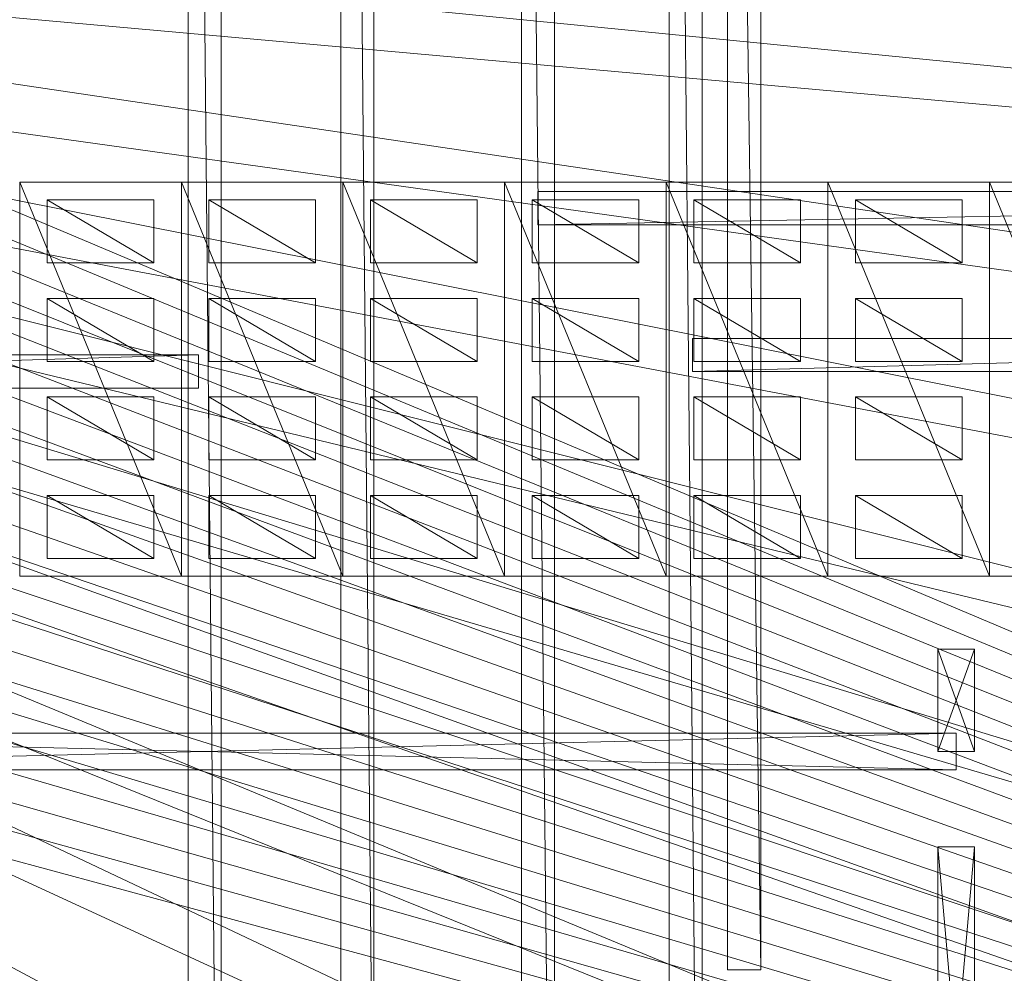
# Model space of a CAD drawing. Header units: millimetres. Extents: x -207 to 60078, y -249 to 35796.
# Tile 47 of 99: x 27469 to 33414, y 10415 to 16170. Entities that reach past the tile are written whole.
import ezdxf

# ---------------------------------------------------------------- set-up
doc = ezdxf.new("R2010")
doc.units = ezdxf.units.MM
for name, color, linetype, lineweight, true_color in [('F01_SLABS', 7, 'Continuous', 18, 0xa6b7af), ('F01_WALLS', 7, 'Continuous', 18, 0xc4ccd5), ('F02_SLABS', 7, 'Continuous', 18, 0xa6b7af), ('F02_WALLS', 7, 'Continuous', 18, 0xc4ccd5), ('F03_SEATING', 7, 'Continuous', 18, 0xac5052), ('F03_SLABS', 7, 'Continuous', 18, 0xa6b7af), ('F04_SLABS', 7, 'Continuous', 18, 0xa6b7af), ('F07_SLABS', 7, 'Continuous', 18, 0xa6b7af), ('F07_WALLS', 7, 'Continuous', 18, 0xc4ccd5), ('F08_SLABS', 7, 'Continuous', 18, 0xa6b7af), ('F08_WALLS', 7, 'Continuous', 18, 0xc4ccd5)]:
    doc.layers.add(name, color=color, linetype=linetype, lineweight=lineweight, true_color=true_color)

msp = doc.modelspace()

# ---------------------------------------------------------------- meshes
at = {"layer": 'F01_SLABS'}
mesh = msp.add_polyface(dxfattribs=at)
corners = [(20499.3, 19563.1, -240), (20406.2, 19899.4, -240), (60000, 31910.1, -240), (20499.3, 19563.1), (60000, 31910.1), (20406.2, 19899.4), (20296.7, 20230.8, -240), (60000, 34436.8, -240), (60000, 34436.8), (20296.7, 20230.8), (20171.1, 20556.3, -240), (56562.5, 35630.1, -240), (56562.5, 35630.1), (20171.1, 20556.3), (20029.7, 20875.4, -240), (51226.1, 35630.1, -240), (51226.1, 35630.1), (20029.7, 20875.4), (19872.8, 21187.1, -240), (46893.9, 35630.1, -240), (46893.9, 35630.1), (19872.8, 21187.1), (19700.8, 21490.7, -240), (43291.1, 35630.1, -240), (43291.1, 35630.1), (19700.8, 21490.7), (19514.1, 21785.5, -240), (40234.1, 35630.1, -240), (40234.1, 35630.1), (19514.1, 21785.5), (19313.2, 22070.8, -240), (37595.9, 35630.1, -240), (37595.9, 35630.1), (19313.2, 22070.8), (19098.5, 22345.9, -240), (35285.4, 35630.1, -240), (35285.4, 35630.1), (19098.5, 22345.9), (18870.6, 22610.1, -240), (33236, 35630.1, -240), (33236, 35630.1), (18870.6, 22610.1), (18630, 22862.9, -240), (31397.3, 35630.1, -240), (31397.3, 35630.1), (18630, 22862.9), (18377.2, 23103.5, -240), (29730.8, 35630.1, -240), (29730.8, 35630.1), (18377.2, 23103.5), (18113, 23331.4, -240), (28206.3, 35630.1, -240), (28206.3, 35630.1), (18113, 23331.4), (26800.1, 35630.1, -240), (26800.1, 35630.1), (17837.9, 23546.1, -240), (25492.7, 35630.1, -240), (17837.9, 23546.1), (25492.7, 35630.1), (17552.6, 23747, -240), (24268.4, 35630.1, -240), (17552.6, 23747), (24268.4, 35630.1), (17257.8, 23933.7, -240), (23114.1, 35630.1, -240), (17257.8, 23933.7), (23114.1, 35630.1), (22018.9, 35630.1, -240), (22018.9, 35630.1), (20973.5, 35630.1), (20406.2, 15771.8), (60000, 6213.7), (20499.3, 16108.1)]
mesh.append_faces([[corners[k] for k in face] for face in [(0, 1, 2), (3, 4, 5), (1, 6, 7), (5, 8, 9), (6, 10, 11), (9, 12, 13), (10, 14, 15), (13, 16, 17), (14, 18, 19), (17, 20, 21), (18, 22, 23), (21, 24, 25), (22, 26, 27), (25, 28, 29), (26, 30, 31), (26, 31, 27), (29, 28, 32), (29, 32, 33), (30, 34, 35), (30, 35, 31), (33, 32, 36), (33, 36, 37), (34, 38, 39), (34, 39, 35), (37, 36, 40), (37, 40, 41), (38, 42, 43), (38, 43, 39), (41, 40, 44), (41, 44, 45), (39, 43, 44), (39, 44, 40), (42, 46, 47), (42, 47, 43), (45, 44, 48), (45, 48, 49), (43, 47, 48), (43, 48, 44), (46, 50, 51), (46, 51, 47), (49, 48, 52), (49, 52, 53), (47, 51, 52), (47, 52, 48), (50, 54, 51), (53, 52, 55), (51, 54, 55), (51, 55, 52), (56, 57, 54), (58, 55, 59), (54, 57, 59), (54, 59, 55), (60, 61, 57), (62, 59, 63), (57, 61, 63), (57, 63, 59), (64, 65, 61), (66, 63, 67), (61, 65, 67), (61, 67, 63), (65, 68, 69), (65, 69, 67), (68, 70, 69), (71, 72, 73)]])
mesh = msp.add_polyface(dxfattribs=at)
corners = [(33281.3, 0, -240), (35335.5, 0, -240), (35335.5, 0), (33281.3, 0), (37651.3, 0, -240), (37651.3, 0), (40295.6, 0, -240), (40295.6, 0), (19514.1, 13885.7, -240), (43359.7, 0, -240), (19514.1, 13885.7), (43359.7, 0), (19700.8, 14180.6, -240), (46970.8, 0, -240), (19700.8, 14180.6), (46970.8, 0), (19872.8, 14484.2, -240), (51313, 0, -240), (19872.8, 14484.2), (51313, 0), (20029.7, 14795.9, -240), (56661.7, 0, -240), (20029.7, 14795.9), (56661.7, 0), (20171.1, 15114.9, -240), (60000, 1234.4, -240), (20171.1, 15114.9), (60000, 1234.4), (20296.7, 15440.5, -240), (60000, 3761.2, -240), (20296.7, 15440.5), (60000, 3761.2), (20406.2, 15771.8, -240), (60000, 6213.7, -240), (20406.2, 15771.8), (60000, 6213.7), (20499.3, 16108.1, -240), (20575.7, 16448.6, -240), (60000, 8606.6, -240), (20499.3, 16108.1), (60000, 8606.6), (20575.7, 16448.6), (20635.4, 16792.4, -240), (60000, 10953.2, -240), (60000, 10953.2), (20635.4, 16792.4), (20678.1, 17138.8, -240), (60000, 13265.9, -240), (60000, 13265.9), (20678.1, 17138.8), (20703.8, 17486.8, -240), (60000, 15556.3, -240), (60000, 15556.3), (20703.8, 17486.8), (20712.3, 17835.6, -240), (60000, 17835.6, -240), (60000, 17835.6), (20712.3, 17835.6)]
mesh.append_faces([[corners[k] for k in face] for face in [(0, 1, 2), (0, 2, 3), (1, 4, 5), (1, 5, 2), (4, 6, 7), (4, 7, 5), (8, 9, 6), (10, 7, 11), (6, 9, 11), (6, 11, 7), (12, 13, 9), (14, 11, 15), (9, 13, 15), (9, 15, 11), (16, 17, 13), (18, 15, 19), (13, 17, 19), (13, 19, 15), (20, 21, 17), (22, 19, 23), (17, 21, 23), (17, 23, 19), (24, 25, 21), (26, 23, 27), (21, 25, 27), (21, 27, 23), (28, 29, 25), (30, 27, 31), (25, 29, 31), (25, 31, 27), (32, 33, 29), (34, 31, 35), (29, 33, 35), (29, 35, 31), (36, 37, 38), (36, 38, 33), (39, 35, 40), (39, 40, 41), (33, 38, 40), (33, 40, 35), (37, 42, 43), (37, 43, 38), (41, 40, 44), (41, 44, 45), (38, 43, 44), (38, 44, 40), (42, 46, 47), (42, 47, 43), (45, 44, 48), (45, 48, 49), (43, 47, 48), (43, 48, 44), (46, 50, 51), (46, 51, 47), (49, 48, 52), (49, 52, 53), (47, 51, 52), (47, 52, 48), (50, 54, 55), (50, 55, 51), (53, 52, 56), (53, 56, 57), (51, 55, 56), (51, 56, 52)]])
mesh = msp.add_polyface(dxfattribs=at)
corners = [(20990.5, 0, -240), (22038.4, 0, -240), (22038.4, 0), (23136.1, 0, -240), (23136.1, 0), (16954.2, 11565.5, -240), (24293, 0, -240), (16954.2, 11565.5), (24293, 0), (17257.8, 11737.5, -240), (25520.1, 0, -240), (17257.8, 11737.5), (25520.1, 0), (17552.6, 11924.2, -240), (26830.5, 0, -240), (17552.6, 11924.2), (26830.5, 0), (17837.9, 12125.1, -240), (18113, 12339.8, -240), (28240.1, 0, -240), (17837.9, 12125.1), (28240.1, 0), (18113, 12339.8), (18377.2, 12567.8, -240), (29768, 0, -240), (29768, 0), (18377.2, 12567.8), (18630, 12808.4, -240), (31438.4, 0, -240), (31438.4, 0), (18630, 12808.4), (18870.6, 13061.1, -240), (33281.3, 0, -240), (33281.3, 0), (18870.6, 13061.1), (19098.5, 13325.3, -240), (35335.5, 0, -240), (35335.5, 0), (19098.5, 13325.3), (19313.2, 13600.4, -240), (37651.3, 0, -240), (37651.3, 0), (19313.2, 13600.4), (19514.1, 13885.7, -240), (40295.6, 0, -240), (40295.6, 0), (19514.1, 13885.7), (19700.8, 14180.6, -240), (43359.7, 0, -240), (43359.7, 0), (19700.8, 14180.6), (19872.8, 14484.2, -240), (46970.8, 0, -240), (46970.8, 0), (19872.8, 14484.2), (20029.7, 14795.9, -240), (51313, 0, -240), (51313, 0), (20029.7, 14795.9), (20171.1, 15114.9, -240), (56661.7, 0, -240), (56661.7, 0), (20171.1, 15114.9), (20296.7, 15440.5, -240), (60000, 1234.4, -240), (60000, 1234.4), (20296.7, 15440.5), (20406.2, 15771.8, -240), (60000, 3761.2, -240), (60000, 3761.2), (20406.2, 15771.8), (20499.3, 16108.1, -240), (60000, 6213.7, -240)]
mesh.append_faces([[corners[k] for k in face] for face in [(0, 1, 2), (1, 3, 4), (1, 4, 2), (5, 6, 3), (7, 4, 8), (3, 6, 8), (3, 8, 4), (9, 10, 6), (11, 8, 12), (6, 10, 12), (6, 12, 8), (13, 14, 10), (15, 12, 16), (10, 14, 16), (10, 16, 12), (17, 18, 19), (17, 19, 14), (20, 16, 21), (20, 21, 22), (14, 19, 21), (14, 21, 16), (18, 23, 24), (18, 24, 19), (22, 21, 25), (22, 25, 26), (19, 24, 25), (19, 25, 21), (23, 27, 28), (23, 28, 24), (26, 25, 29), (26, 29, 30), (24, 28, 29), (24, 29, 25), (27, 31, 32), (27, 32, 28), (30, 29, 33), (30, 33, 34), (28, 32, 33), (28, 33, 29), (31, 35, 36), (31, 36, 32), (34, 33, 37), (34, 37, 38), (35, 39, 40), (35, 40, 36), (38, 37, 41), (38, 41, 42), (39, 43, 44), (39, 44, 40), (42, 41, 45), (42, 45, 46), (43, 47, 48), (46, 49, 50), (47, 51, 52), (50, 53, 54), (51, 55, 56), (54, 57, 58), (55, 59, 60), (58, 61, 62), (59, 63, 64), (62, 65, 66), (63, 67, 68), (66, 69, 70), (67, 71, 72)]])
at = {"layer": 'F01_WALLS'}
mesh = msp.add_polyface(dxfattribs=at)
corners = [(33233.3, 11753.4, 4553.7), (33013.3, 11753.4, 4553.7), (33233.3, 11753.4), (33233.3, 12369.9), (33013.3, 11753.4), (33013.3, 12369.9, 4553.7), (33233.3, 12369.9, 4553.7), (33013.3, 12369.9)]
mesh.append_faces([[corners[k] for k in face] for face in [(0, 1, 2), (3, 0, 2), (2, 1, 4), (4, 3, 2), (0, 5, 1), (6, 0, 3), (6, 5, 0), (1, 5, 4), (7, 3, 4), (4, 5, 7), (7, 6, 3), (5, 6, 7)]])
mesh = msp.add_polyface(dxfattribs=at)
corners = [(24041.1, 11643.4, 4553.7), (24041.1, 11863.4, 4553.7), (24041.1, 11643.4), (33123.3, 11643.4), (24041.1, 11863.4), (33123.3, 11863.4, 4553.7), (33123.3, 11643.4, 4553.7), (33123.3, 11863.4)]
mesh.append_faces([[corners[k] for k in face] for face in [(0, 1, 2), (3, 0, 2), (2, 1, 4), (4, 3, 2), (0, 5, 1), (6, 0, 3), (6, 5, 0), (1, 5, 4), (7, 3, 4), (4, 5, 7), (7, 6, 3), (5, 6, 7)]])
mesh = msp.add_polyface(dxfattribs=at)
corners = [(33013.3, 11178.1, 4553.7), (33233.3, 11178.1, 4553.7), (33013.3, 11178.1), (33013.3, 8671.2), (33233.3, 11178.1), (33233.3, 8671.2, 4553.7), (33013.3, 8671.2, 4553.7), (33233.3, 8671.2)]
mesh.append_faces([[corners[k] for k in face] for face in [(0, 1, 2), (3, 0, 2), (2, 1, 4), (4, 3, 2), (0, 5, 1), (6, 0, 3), (6, 5, 0), (1, 5, 4), (7, 3, 4), (4, 5, 7), (7, 6, 3), (5, 6, 7)]])
at = {"layer": 'F02_SLABS'}
mesh = msp.add_polyface(dxfattribs=at)
corners = [(53034.3, 35331.9, 4583.7), (53034.3, 32592.9, 4583.7), (19084.3, 22129.3, 4583.7), (19084.3, 22129.3, 4833.7), (53034.3, 32592.9, 4833.7), (53034.3, 35331.9, 4833.7), (53321.2, 4099.4, 4583.7), (55083.8, 32592.9, 4583.7), (55083.8, 32592.9, 4833.7), (53321.2, 4099.4, 4833.7), (19624.5, 21375.4, 4833.7), (19743.8, 21176.3, 4833.7), (19856.6, 20973.5, 4583.7), (19743.8, 21176.3, 4583.7), (19856.6, 20973.5, 4833.7), (19962.6, 20767.1, 4583.7), (19962.6, 20767.1, 4833.7), (20061.8, 20557.3, 4583.7), (20061.8, 20557.3, 4833.7), (20154.1, 20344.4, 4583.7), (20154.1, 20344.4, 4833.7), (20239.4, 20128.6, 4583.7), (20239.4, 20128.6, 4833.7), (20317.5, 19910.2, 4583.7), (20317.5, 19910.2, 4833.7), (20388.5, 19689.2, 4583.7), (20388.5, 19689.2, 4833.7), (20452.2, 19466.1, 4583.7), (20452.2, 19466.1, 4833.7), (20508.6, 19241, 4583.7), (20508.6, 19241, 4833.7), (20557.6, 19014.2, 4583.7), (20557.6, 19014.2, 4833.7), (20599.1, 18785.9, 4583.7), (20599.1, 18785.9, 4833.7), (20633.2, 18556.4, 4583.7), (20633.2, 18556.4, 4833.7), (20659.7, 18325.8, 4583.7), (20659.7, 18325.8, 4833.7), (20678.7, 18094.6, 4583.7), (20678.7, 18094.6, 4833.7), (20690.1, 17862.8, 4583.7), (20690.1, 17862.8, 4833.7), (55083.8, 4099.4, 4583.7), (55083.8, 4099.4, 4833.7)]
mesh.append_faces([[corners[k] for k in face] for face in [(0, 1, 2), (3, 4, 5), (6, 1, 7), (8, 4, 9), (4, 10, 11), (12, 13, 1), (4, 11, 14), (15, 12, 1), (4, 14, 16), (17, 15, 1), (4, 16, 18), (19, 17, 1), (4, 18, 20), (21, 19, 1), (4, 20, 22), (23, 21, 1), (4, 22, 24), (25, 23, 1), (4, 24, 26), (27, 25, 1), (4, 26, 28), (29, 27, 1), (4, 28, 30), (31, 29, 1), (4, 30, 32), (33, 31, 1), (4, 32, 34), (35, 33, 1), (4, 34, 36), (37, 35, 1), (4, 36, 38), (39, 37, 1), (4, 38, 40), (41, 39, 1), (4, 40, 42), (43, 7, 8, 44), (7, 1, 4, 8), (1, 0, 5, 4)]])
mesh = msp.add_polyface(dxfattribs=at)
corners = [(55083.8, 32592.9, 4583.7), (55083.8, 4099.4, 4583.7), (53321.2, 4099.4, 4583.7), (53321.2, 4099.4, 4833.7), (55083.8, 4099.4, 4833.7), (55083.8, 32592.9, 4833.7), (53034.3, 32592.9, 4583.7), (20690.1, 17862.8, 4583.7), (20690.1, 17862.8, 4833.7), (53034.3, 32592.9, 4833.7), (19228.5, 13314, 4583.7), (53321.2, 134.1, 4583.7), (53321.2, 134.1, 4833.7), (19228.5, 13314, 4833.7), (19962.6, 14494.5, 4583.7), (20061.8, 14704.2, 4583.7), (20154.1, 14917.1, 4583.7), (20154.1, 14917.1, 4833.7), (20061.8, 14704.2, 4833.7), (20239.4, 15132.9, 4583.7), (20239.4, 15132.9, 4833.7), (20317.5, 15351.4, 4583.7), (20317.5, 15351.4, 4833.7), (20388.5, 15572.3, 4583.7), (20388.5, 15572.3, 4833.7), (20452.2, 15795.5, 4583.7), (20452.2, 15795.5, 4833.7), (20508.6, 16020.6, 4583.7), (20508.6, 16020.6, 4833.7), (20557.6, 16247.4, 4583.7), (20557.6, 16247.4, 4833.7), (20599.1, 16475.7, 4583.7), (20599.1, 16475.7, 4833.7), (20633.2, 16705.2, 4583.7), (20633.2, 16705.2, 4833.7), (20659.7, 16935.7, 4583.7), (20659.7, 16935.7, 4833.7), (20678.7, 17167, 4583.7), (20678.7, 17167, 4833.7), (20690.1, 17398.8, 4583.7), (20690.1, 17398.8, 4833.7), (20693.9, 17630.8, 4583.7), (20693.9, 17630.8, 4833.7), (9708.8, 134.1, 4583.7), (9708.8, 134.1, 4833.7)]
mesh.append_faces([[corners[k] for k in face] for face in [(0, 1, 2), (3, 4, 5), (6, 2, 7), (8, 3, 9), (10, 2, 11), (12, 3, 13), (14, 15, 2), (15, 16, 2), (3, 17, 18), (16, 19, 2), (3, 20, 17), (19, 21, 2), (3, 22, 20), (21, 23, 2), (3, 24, 22), (23, 25, 2), (3, 26, 24), (25, 27, 2), (3, 28, 26), (27, 29, 2), (3, 30, 28), (29, 31, 2), (3, 32, 30), (31, 33, 2), (3, 34, 32), (33, 35, 2), (3, 36, 34), (35, 37, 2), (3, 38, 36), (37, 39, 2), (3, 40, 38), (7, 2, 41), (42, 3, 8), (39, 41, 2), (3, 42, 40), (43, 11, 12, 44), (11, 2, 3, 12), (2, 1, 4, 3)]])
mesh = msp.add_polyface(dxfattribs=at)
corners = [(53321.2, 134.1, 4583.7), (9708.8, 134.1, 4583.7), (17919.5, 12005, 4583.7), (17919.5, 12005, 4833.7), (9708.8, 134.1, 4833.7), (53321.2, 134.1, 4833.7), (18101.3, 12149.3, 4583.7), (18101.3, 12149.3, 4833.7), (18278.2, 12299.4, 4583.7), (18278.2, 12299.4, 4833.7), (18450.2, 12455.2, 4583.7), (18450.2, 12455.2, 4833.7), (18616.9, 12616.6, 4583.7), (18616.9, 12616.6, 4833.7), (18778.3, 12783.3, 4583.7), (18778.3, 12783.3, 4833.7), (18934.1, 12955.3, 4583.7), (18934.1, 12955.3, 4833.7), (19084.3, 13132.2, 4583.7), (19084.3, 13132.2, 4833.7), (19228.5, 13314, 4583.7), (19228.5, 13314, 4833.7), (19366.7, 13500.4, 4583.7), (53321.2, 4099.4, 4583.7), (53321.2, 4099.4, 4833.7), (19366.7, 13500.4, 4833.7), (19498.8, 13691.2, 4583.7), (19498.8, 13691.2, 4833.7), (19624.5, 13886.2, 4583.7), (19624.5, 13886.2, 4833.7), (19743.8, 14085.2, 4583.7), (19743.8, 14085.2, 4833.7), (19856.6, 14288.1, 4583.7), (19856.6, 14288.1, 4833.7), (19962.6, 14494.5, 4583.7), (19962.6, 14494.5, 4833.7), (20061.8, 14704.2, 4833.7), (20690.1, 17862.8, 4583.7), (20693.9, 17630.8, 4583.7), (20693.9, 17630.8, 4833.7), (20690.1, 17862.8, 4833.7), (20690.1, 17398.8, 4583.7), (20690.1, 17398.8, 4833.7), (20678.7, 17167, 4583.7), (20678.7, 17167, 4833.7), (20659.7, 16935.7, 4583.7), (20659.7, 16935.7, 4833.7), (20633.2, 16705.2, 4583.7), (20633.2, 16705.2, 4833.7), (20599.1, 16475.7, 4583.7), (20599.1, 16475.7, 4833.7), (20678.7, 18094.6, 4583.7), (20678.7, 18094.6, 4833.7)]
mesh.append_faces([[corners[k] for k in face] for face in [(0, 1, 2), (3, 4, 5), (0, 2, 6), (7, 3, 5), (0, 6, 8), (9, 7, 5), (0, 8, 10), (11, 9, 5), (0, 10, 12), (13, 11, 5), (0, 12, 14), (15, 13, 5), (0, 14, 16), (17, 15, 5), (0, 16, 18), (19, 17, 5), (0, 18, 20), (21, 19, 5), (20, 22, 23), (24, 25, 21), (22, 26, 23), (24, 27, 25), (26, 28, 23), (24, 29, 27), (28, 30, 23), (24, 31, 29), (30, 32, 23), (24, 33, 31), (32, 34, 23), (24, 35, 33), (24, 36, 35), (37, 38, 39, 40), (38, 41, 42, 39), (41, 43, 44, 42), (43, 45, 46, 44), (45, 47, 48, 46), (47, 49, 50, 48), (51, 37, 40, 52)]])
at = {"layer": 'F02_WALLS'}
mesh = msp.add_polyface(dxfattribs=at)
corners = [(31942.9, 24866.6, 4833.7), (31942.9, 10435.9, 4833.7), (31742.9, 24866.6, 4833.7), (31742.9, 24866.6, 9511.3), (31942.9, 10435.9, 9511.3), (31942.9, 24866.6, 9511.3), (31742.9, 10435.9, 4833.7), (31742.9, 10435.9, 9511.3)]
mesh.append_faces([[corners[k] for k in face] for face in [(0, 1, 2), (3, 4, 5), (6, 2, 1), (4, 3, 7), (2, 6, 7, 3), (6, 1, 4, 7), (1, 0, 5, 4), (0, 2, 3, 5)]])
at = {"layer": 'F03_SEATING'}
mesh = msp.add_polyface(dxfattribs=at)
corners = [(28279.1, 15081.8, 10541.3), (28279.1, 14701.5, 10541.3), (27635, 15081.8, 10541.3), (27635, 15081.8, 10661.3), (28279.1, 14701.5, 10661.3), (28279.1, 15081.8, 10661.3), (27635, 14701.5, 10541.3), (27635, 14701.5, 10661.3)]
mesh.append_faces([[corners[k] for k in face] for face in [(0, 1, 2), (3, 4, 5), (6, 2, 1), (4, 3, 7), (2, 6, 7, 3), (6, 1, 4, 7), (1, 0, 5, 4), (0, 2, 3, 5)]])
mesh = msp.add_polyface(dxfattribs=at)
corners = [(29255.1, 15081.8, 10641.3), (29255.1, 14701.5, 10641.3), (28611, 15081.8, 10641.3), (28611, 15081.8, 10761.3), (29255.1, 14701.5, 10761.3), (29255.1, 15081.8, 10761.3), (28611, 14701.5, 10641.3), (28611, 14701.5, 10761.3)]
mesh.append_faces([[corners[k] for k in face] for face in [(0, 1, 2), (3, 4, 5), (6, 2, 1), (4, 3, 7), (2, 6, 7, 3), (6, 1, 4, 7), (1, 0, 5, 4), (0, 2, 3, 5)]])
mesh = msp.add_polyface(dxfattribs=at)
corners = [(30231.1, 15081.8, 10741.3), (30231.1, 14701.5, 10741.3), (29586.9, 15081.8, 10741.3), (29586.9, 15081.8, 10861.3), (30231.1, 14701.5, 10861.3), (30231.1, 15081.8, 10861.3), (29586.9, 14701.5, 10741.3), (29586.9, 14701.5, 10861.3)]
mesh.append_faces([[corners[k] for k in face] for face in [(0, 1, 2), (3, 4, 5), (6, 2, 1), (4, 3, 7), (2, 6, 7, 3), (6, 1, 4, 7), (1, 0, 5, 4), (0, 2, 3, 5)]])
mesh = msp.add_polyface(dxfattribs=at)
corners = [(31207, 15081.8, 10841.3), (31207, 14701.5, 10841.3), (30562.9, 15081.8, 10841.3), (30562.9, 15081.8, 10961.3), (31207, 14701.5, 10961.3), (31207, 15081.8, 10961.3), (30562.9, 14701.5, 10841.3), (30562.9, 14701.5, 10961.3)]
mesh.append_faces([[corners[k] for k in face] for face in [(0, 1, 2), (3, 4, 5), (6, 2, 1), (4, 3, 7), (2, 6, 7, 3), (6, 1, 4, 7), (1, 0, 5, 4), (0, 2, 3, 5)]])
mesh = msp.add_polyface(dxfattribs=at)
corners = [(32183, 15081.8, 10941.3), (32183, 14701.5, 10941.3), (31538.9, 15081.8, 10941.3), (31538.9, 15081.8, 11061.3), (32183, 14701.5, 11061.3), (32183, 15081.8, 11061.3), (31538.9, 14701.5, 10941.3), (31538.9, 14701.5, 11061.3)]
mesh.append_faces([[corners[k] for k in face] for face in [(0, 1, 2), (3, 4, 5), (6, 2, 1), (4, 3, 7), (2, 6, 7, 3), (6, 1, 4, 7), (1, 0, 5, 4), (0, 2, 3, 5)]])
mesh = msp.add_polyface(dxfattribs=at)
corners = [(33159, 15081.8, 11041.3), (33159, 14701.5, 11041.3), (32514.9, 15081.8, 11041.3), (32514.9, 15081.8, 11161.3), (33159, 14701.5, 11161.3), (33159, 15081.8, 11161.3), (32514.9, 14701.5, 11041.3), (32514.9, 14701.5, 11161.3)]
mesh.append_faces([[corners[k] for k in face] for face in [(0, 1, 2), (3, 4, 5), (6, 2, 1), (4, 3, 7), (2, 6, 7, 3), (6, 1, 4, 7), (1, 0, 5, 4), (0, 2, 3, 5)]])
mesh = msp.add_polyface(dxfattribs=at)
corners = [(28279.1, 14487.6, 10541.3), (28279.1, 14107.3, 10541.3), (27635, 14487.6, 10541.3), (27635, 14487.6, 10661.3), (28279.1, 14107.3, 10661.3), (28279.1, 14487.6, 10661.3), (27635, 14107.3, 10541.3), (27635, 14107.3, 10661.3)]
mesh.append_faces([[corners[k] for k in face] for face in [(0, 1, 2), (3, 4, 5), (6, 2, 1), (4, 3, 7), (2, 6, 7, 3), (6, 1, 4, 7), (1, 0, 5, 4), (0, 2, 3, 5)]])
mesh = msp.add_polyface(dxfattribs=at)
corners = [(29255.1, 14487.6, 10641.3), (29255.1, 14107.3, 10641.3), (28611, 14487.6, 10641.3), (28611, 14487.6, 10761.3), (29255.1, 14107.3, 10761.3), (29255.1, 14487.6, 10761.3), (28611, 14107.3, 10641.3), (28611, 14107.3, 10761.3)]
mesh.append_faces([[corners[k] for k in face] for face in [(0, 1, 2), (3, 4, 5), (6, 2, 1), (4, 3, 7), (2, 6, 7, 3), (6, 1, 4, 7), (1, 0, 5, 4), (0, 2, 3, 5)]])
mesh = msp.add_polyface(dxfattribs=at)
corners = [(30231.1, 14487.6, 10741.3), (30231.1, 14107.3, 10741.3), (29586.9, 14487.6, 10741.3), (29586.9, 14487.6, 10861.3), (30231.1, 14107.3, 10861.3), (30231.1, 14487.6, 10861.3), (29586.9, 14107.3, 10741.3), (29586.9, 14107.3, 10861.3)]
mesh.append_faces([[corners[k] for k in face] for face in [(0, 1, 2), (3, 4, 5), (6, 2, 1), (4, 3, 7), (2, 6, 7, 3), (6, 1, 4, 7), (1, 0, 5, 4), (0, 2, 3, 5)]])
mesh = msp.add_polyface(dxfattribs=at)
corners = [(31207, 14487.6, 10841.3), (31207, 14107.3, 10841.3), (30562.9, 14487.6, 10841.3), (30562.9, 14487.6, 10961.3), (31207, 14107.3, 10961.3), (31207, 14487.6, 10961.3), (30562.9, 14107.3, 10841.3), (30562.9, 14107.3, 10961.3)]
mesh.append_faces([[corners[k] for k in face] for face in [(0, 1, 2), (3, 4, 5), (6, 2, 1), (4, 3, 7), (2, 6, 7, 3), (6, 1, 4, 7), (1, 0, 5, 4), (0, 2, 3, 5)]])
mesh = msp.add_polyface(dxfattribs=at)
corners = [(32183, 14487.6, 10941.3), (32183, 14107.3, 10941.3), (31538.9, 14487.6, 10941.3), (31538.9, 14487.6, 11061.3), (32183, 14107.3, 11061.3), (32183, 14487.6, 11061.3), (31538.9, 14107.3, 10941.3), (31538.9, 14107.3, 11061.3)]
mesh.append_faces([[corners[k] for k in face] for face in [(0, 1, 2), (3, 4, 5), (6, 2, 1), (4, 3, 7), (2, 6, 7, 3), (6, 1, 4, 7), (1, 0, 5, 4), (0, 2, 3, 5)]])
mesh = msp.add_polyface(dxfattribs=at)
corners = [(33159, 14487.6, 11041.3), (33159, 14107.3, 11041.3), (32514.9, 14487.6, 11041.3), (32514.9, 14487.6, 11161.3), (33159, 14107.3, 11161.3), (33159, 14487.6, 11161.3), (32514.9, 14107.3, 11041.3), (32514.9, 14107.3, 11161.3)]
mesh.append_faces([[corners[k] for k in face] for face in [(0, 1, 2), (3, 4, 5), (6, 2, 1), (4, 3, 7), (2, 6, 7, 3), (6, 1, 4, 7), (1, 0, 5, 4), (0, 2, 3, 5)]])
mesh = msp.add_polyface(dxfattribs=at)
corners = [(28279.1, 13893.4, 10541.3), (28279.1, 13513.1, 10541.3), (27635, 13893.4, 10541.3), (27635, 13893.4, 10661.3), (28279.1, 13513.1, 10661.3), (28279.1, 13893.4, 10661.3), (27635, 13513.1, 10541.3), (27635, 13513.1, 10661.3)]
mesh.append_faces([[corners[k] for k in face] for face in [(0, 1, 2), (3, 4, 5), (6, 2, 1), (4, 3, 7), (2, 6, 7, 3), (6, 1, 4, 7), (1, 0, 5, 4), (0, 2, 3, 5)]])
mesh = msp.add_polyface(dxfattribs=at)
corners = [(29255.1, 13893.4, 10641.3), (29255.1, 13513.1, 10641.3), (28611, 13893.4, 10641.3), (28611, 13893.4, 10761.3), (29255.1, 13513.1, 10761.3), (29255.1, 13893.4, 10761.3), (28611, 13513.1, 10641.3), (28611, 13513.1, 10761.3)]
mesh.append_faces([[corners[k] for k in face] for face in [(0, 1, 2), (3, 4, 5), (6, 2, 1), (4, 3, 7), (2, 6, 7, 3), (6, 1, 4, 7), (1, 0, 5, 4), (0, 2, 3, 5)]])
mesh = msp.add_polyface(dxfattribs=at)
corners = [(30231.1, 13893.4, 10741.3), (30231.1, 13513.1, 10741.3), (29586.9, 13893.4, 10741.3), (29586.9, 13893.4, 10861.3), (30231.1, 13513.1, 10861.3), (30231.1, 13893.4, 10861.3), (29586.9, 13513.1, 10741.3), (29586.9, 13513.1, 10861.3)]
mesh.append_faces([[corners[k] for k in face] for face in [(0, 1, 2), (3, 4, 5), (6, 2, 1), (4, 3, 7), (2, 6, 7, 3), (6, 1, 4, 7), (1, 0, 5, 4), (0, 2, 3, 5)]])
mesh = msp.add_polyface(dxfattribs=at)
corners = [(31207, 13893.4, 10841.3), (31207, 13513.1, 10841.3), (30562.9, 13893.4, 10841.3), (30562.9, 13893.4, 10961.3), (31207, 13513.1, 10961.3), (31207, 13893.4, 10961.3), (30562.9, 13513.1, 10841.3), (30562.9, 13513.1, 10961.3)]
mesh.append_faces([[corners[k] for k in face] for face in [(0, 1, 2), (3, 4, 5), (6, 2, 1), (4, 3, 7), (2, 6, 7, 3), (6, 1, 4, 7), (1, 0, 5, 4), (0, 2, 3, 5)]])
mesh = msp.add_polyface(dxfattribs=at)
corners = [(32183, 13893.4, 10941.3), (32183, 13513.1, 10941.3), (31538.9, 13893.4, 10941.3), (31538.9, 13893.4, 11061.3), (32183, 13513.1, 11061.3), (32183, 13893.4, 11061.3), (31538.9, 13513.1, 10941.3), (31538.9, 13513.1, 11061.3)]
mesh.append_faces([[corners[k] for k in face] for face in [(0, 1, 2), (3, 4, 5), (6, 2, 1), (4, 3, 7), (2, 6, 7, 3), (6, 1, 4, 7), (1, 0, 5, 4), (0, 2, 3, 5)]])
mesh = msp.add_polyface(dxfattribs=at)
corners = [(33159, 13893.4, 11041.3), (33159, 13513.1, 11041.3), (32514.9, 13893.4, 11041.3), (32514.9, 13893.4, 11161.3), (33159, 13513.1, 11161.3), (33159, 13893.4, 11161.3), (32514.9, 13513.1, 11041.3), (32514.9, 13513.1, 11161.3)]
mesh.append_faces([[corners[k] for k in face] for face in [(0, 1, 2), (3, 4, 5), (6, 2, 1), (4, 3, 7), (2, 6, 7, 3), (6, 1, 4, 7), (1, 0, 5, 4), (0, 2, 3, 5)]])
mesh = msp.add_polyface(dxfattribs=at)
corners = [(28279.1, 13299.1, 10541.3), (28279.1, 12918.8, 10541.3), (27635, 13299.1, 10541.3), (27635, 13299.1, 10661.3), (28279.1, 12918.8, 10661.3), (28279.1, 13299.1, 10661.3), (27635, 12918.8, 10541.3), (27635, 12918.8, 10661.3)]
mesh.append_faces([[corners[k] for k in face] for face in [(0, 1, 2), (3, 4, 5), (6, 2, 1), (4, 3, 7), (2, 6, 7, 3), (6, 1, 4, 7), (1, 0, 5, 4), (0, 2, 3, 5)]])
mesh = msp.add_polyface(dxfattribs=at)
corners = [(29255.1, 13299.1, 10641.3), (29255.1, 12918.8, 10641.3), (28611, 13299.1, 10641.3), (28611, 13299.1, 10761.3), (29255.1, 12918.8, 10761.3), (29255.1, 13299.1, 10761.3), (28611, 12918.8, 10641.3), (28611, 12918.8, 10761.3)]
mesh.append_faces([[corners[k] for k in face] for face in [(0, 1, 2), (3, 4, 5), (6, 2, 1), (4, 3, 7), (2, 6, 7, 3), (6, 1, 4, 7), (1, 0, 5, 4), (0, 2, 3, 5)]])
mesh = msp.add_polyface(dxfattribs=at)
corners = [(30231.1, 13299.1, 10741.3), (30231.1, 12918.8, 10741.3), (29586.9, 13299.1, 10741.3), (29586.9, 13299.1, 10861.3), (30231.1, 12918.8, 10861.3), (30231.1, 13299.1, 10861.3), (29586.9, 12918.8, 10741.3), (29586.9, 12918.8, 10861.3)]
mesh.append_faces([[corners[k] for k in face] for face in [(0, 1, 2), (3, 4, 5), (6, 2, 1), (4, 3, 7), (2, 6, 7, 3), (6, 1, 4, 7), (1, 0, 5, 4), (0, 2, 3, 5)]])
mesh = msp.add_polyface(dxfattribs=at)
corners = [(31207, 13299.1, 10841.3), (31207, 12918.8, 10841.3), (30562.9, 13299.1, 10841.3), (30562.9, 13299.1, 10961.3), (31207, 12918.8, 10961.3), (31207, 13299.1, 10961.3), (30562.9, 12918.8, 10841.3), (30562.9, 12918.8, 10961.3)]
mesh.append_faces([[corners[k] for k in face] for face in [(0, 1, 2), (3, 4, 5), (6, 2, 1), (4, 3, 7), (2, 6, 7, 3), (6, 1, 4, 7), (1, 0, 5, 4), (0, 2, 3, 5)]])
mesh = msp.add_polyface(dxfattribs=at)
corners = [(32183, 13299.1, 10941.3), (32183, 12918.8, 10941.3), (31538.9, 13299.1, 10941.3), (31538.9, 13299.1, 11061.3), (32183, 12918.8, 11061.3), (32183, 13299.1, 11061.3), (31538.9, 12918.8, 10941.3), (31538.9, 12918.8, 11061.3)]
mesh.append_faces([[corners[k] for k in face] for face in [(0, 1, 2), (3, 4, 5), (6, 2, 1), (4, 3, 7), (2, 6, 7, 3), (6, 1, 4, 7), (1, 0, 5, 4), (0, 2, 3, 5)]])
mesh = msp.add_polyface(dxfattribs=at)
corners = [(33159, 13299.1, 11041.3), (33159, 12918.8, 11041.3), (32514.9, 13299.1, 11041.3), (32514.9, 13299.1, 11161.3), (33159, 12918.8, 11161.3), (33159, 13299.1, 11161.3), (32514.9, 12918.8, 11041.3), (32514.9, 12918.8, 11161.3)]
mesh.append_faces([[corners[k] for k in face] for face in [(0, 1, 2), (3, 4, 5), (6, 2, 1), (4, 3, 7), (2, 6, 7, 3), (6, 1, 4, 7), (1, 0, 5, 4), (0, 2, 3, 5)]])
at = {"layer": 'F03_SLABS'}
mesh = msp.add_polyface(dxfattribs=at)
corners = [(55168.7, 3554.2, 9541.3), (53452.5, 3554.2, 9541.3), (43531.9, 27490.6, 9541.3), (43531.9, 27490.6, 9791.3), (53452.5, 3554.2, 9791.3), (55168.7, 3554.2, 9791.3), (53452.5, 259.8, 9541.3), (9793.6, 259.8, 9541.3), (22476.8, 5972.9, 9541.3), (22476.8, 5972.9, 9791.3), (9793.6, 259.8, 9791.3), (53452.5, 259.8, 9791.3), (43531.9, 5972.9, 9541.3), (43531.9, 5972.9, 9791.3), (4728.6, 4471.6, 9541.3), (4728.6, 4471.6, 9791.3), (3891.5, 32828.4, 9541.3), (22476.8, 27490.6, 9541.3), (22476.8, 27490.6, 9791.3), (3891.5, 32828.4, 9791.3), (53368.7, 35372.1, 9541.3), (53368.7, 32369.6, 9541.3), (53368.7, 32369.6, 9791.3), (53368.7, 35372.1, 9791.3), (55168.7, 32369.6, 9541.3), (55168.7, 32369.6, 9791.3), (5984.4, 35372.1, 9541.3), (5984.4, 35372.1, 9791.3)]
mesh.append_faces([[corners[k] for k in face] for face in [(0, 1, 2), (3, 4, 5), (6, 7, 8), (9, 10, 11), (8, 12, 6), (11, 13, 9), (8, 7, 14), (15, 10, 9), (14, 16, 17), (18, 19, 15), (20, 21, 2), (3, 22, 23), (2, 24, 0), (5, 25, 3), (12, 1, 6), (11, 4, 13), (14, 17, 8), (9, 18, 15), (20, 2, 17), (18, 3, 23), (1, 12, 2), (3, 13, 4), (17, 16, 26), (27, 19, 18), (2, 21, 24), (25, 22, 3), (17, 26, 20), (23, 27, 18), (20, 26, 27, 23), (26, 16, 19, 27), (16, 14, 15, 19), (14, 7, 10, 15), (7, 6, 11, 10), (6, 1, 4, 11), (1, 0, 5, 4), (0, 24, 25, 5), (24, 21, 22, 25), (21, 20, 23, 22), (8, 17, 18, 9), (17, 2, 3, 18), (2, 12, 13, 3), (12, 8, 9, 13)]])
mesh = msp.add_polyface(dxfattribs=at)
corners = [(43531.9, 27490.6, 9541.3), (43531.9, 5972.9, 9541.3), (22476.8, 27490.6, 9541.3), (22476.8, 27490.6, 9791.3), (43531.9, 5972.9, 9791.3), (43531.9, 27490.6, 9791.3), (22476.8, 5972.9, 9541.3), (22476.8, 5972.9, 9791.3)]
mesh.append_faces([[corners[k] for k in face] for face in [(0, 1, 2), (3, 4, 5), (6, 2, 1), (4, 3, 7), (2, 6, 7, 3), (6, 1, 4, 7), (1, 0, 5, 4), (0, 2, 3, 5)]])
mesh = msp.add_polyface(dxfattribs=at)
corners = [(28445, 15188.8, 9541.3), (28445, 12811.9, 9541.3), (27469.1, 15188.8, 9541.3), (27469.1, 15188.8, 10191.3), (28445, 12811.9, 10191.3), (28445, 15188.8, 10191.3), (27469.1, 12811.9, 9541.3), (27469.1, 12811.9, 10191.3)]
mesh.append_faces([[corners[k] for k in face] for face in [(0, 1, 2), (3, 4, 5), (6, 2, 1), (4, 3, 7), (2, 6, 7, 3), (6, 1, 4, 7), (1, 0, 5, 4), (0, 2, 3, 5)]])
mesh = msp.add_polyface(dxfattribs=at)
corners = [(29421, 15188.8, 9541.3), (29421, 12811.9, 9541.3), (28445, 15188.8, 9541.3), (28445, 15188.8, 10291.3), (29421, 12811.9, 10291.3), (29421, 15188.8, 10291.3), (28445, 12811.9, 9541.3), (28445, 12811.9, 10291.3)]
mesh.append_faces([[corners[k] for k in face] for face in [(0, 1, 2), (3, 4, 5), (6, 2, 1), (4, 3, 7), (2, 6, 7, 3), (6, 1, 4, 7), (1, 0, 5, 4), (0, 2, 3, 5)]])
mesh = msp.add_polyface(dxfattribs=at)
corners = [(30397, 15188.8, 9541.3), (30397, 12811.9, 9541.3), (29421, 15188.8, 9541.3), (29421, 15188.8, 10391.3), (30397, 12811.9, 10391.3), (30397, 15188.8, 10391.3), (29421, 12811.9, 9541.3), (29421, 12811.9, 10391.3)]
mesh.append_faces([[corners[k] for k in face] for face in [(0, 1, 2), (3, 4, 5), (6, 2, 1), (4, 3, 7), (2, 6, 7, 3), (6, 1, 4, 7), (1, 0, 5, 4), (0, 2, 3, 5)]])
mesh = msp.add_polyface(dxfattribs=at)
corners = [(31373, 15188.8, 9541.3), (31373, 12811.9, 9541.3), (30397, 15188.8, 9541.3), (30397, 15188.8, 10491.3), (31373, 12811.9, 10491.3), (31373, 15188.8, 10491.3), (30397, 12811.9, 9541.3), (30397, 12811.9, 10491.3)]
mesh.append_faces([[corners[k] for k in face] for face in [(0, 1, 2), (3, 4, 5), (6, 2, 1), (4, 3, 7), (2, 6, 7, 3), (6, 1, 4, 7), (1, 0, 5, 4), (0, 2, 3, 5)]])
mesh = msp.add_polyface(dxfattribs=at)
corners = [(32348.9, 15188.8, 9541.3), (32348.9, 12811.9, 9541.3), (31373, 15188.8, 9541.3), (31373, 15188.8, 10591.3), (32348.9, 12811.9, 10591.3), (32348.9, 15188.8, 10591.3), (31373, 12811.9, 9541.3), (31373, 12811.9, 10591.3)]
mesh.append_faces([[corners[k] for k in face] for face in [(0, 1, 2), (3, 4, 5), (6, 2, 1), (4, 3, 7), (2, 6, 7, 3), (6, 1, 4, 7), (1, 0, 5, 4), (0, 2, 3, 5)]])
mesh = msp.add_polyface(dxfattribs=at)
corners = [(33324.9, 15188.8, 9541.3), (33324.9, 12811.9, 9541.3), (32348.9, 15188.8, 9541.3), (32348.9, 15188.8, 10691.3), (33324.9, 12811.9, 10691.3), (33324.9, 15188.8, 10691.3), (32348.9, 12811.9, 9541.3), (32348.9, 12811.9, 10691.3)]
mesh.append_faces([[corners[k] for k in face] for face in [(0, 1, 2), (3, 4, 5), (6, 2, 1), (4, 3, 7), (2, 6, 7, 3), (6, 1, 4, 7), (1, 0, 5, 4), (0, 2, 3, 5)]])
mesh = msp.add_polyface(dxfattribs=at)
corners = [(34300.9, 15188.8, 9541.3), (34300.9, 12811.9, 9541.3), (33324.9, 15188.8, 9541.3), (33324.9, 15188.8, 10791.3), (34300.9, 12811.9, 10791.3), (34300.9, 15188.8, 10791.3), (33324.9, 12811.9, 9541.3), (33324.9, 12811.9, 10791.3)]
mesh.append_faces([[corners[k] for k in face] for face in [(0, 1, 2), (3, 4, 5), (6, 2, 1), (4, 3, 7), (2, 6, 7, 3), (6, 1, 4, 7), (1, 0, 5, 4), (0, 2, 3, 5)]])
at = {"layer": 'F04_SLABS'}
mesh = msp.add_polyface(dxfattribs=at)
corners = [(54411.2, 32359.3, 13879.2), (54411.2, 3442.7, 13879.2), (52805.8, 3442.7, 13879.2), (52805.8, 3442.7, 14129.2), (54411.2, 3442.7, 14129.2), (54411.2, 32359.3, 14129.2), (10036.5, -98.2, 13879.2), (10736.3, 1503.6, 13879.2), (21850.6, 5634.6, 13879.2), (21850.6, 5634.6, 14129.2), (10736.3, 1503.6, 14129.2), (10036.5, -98.2, 14129.2), (5302.7, 5634.6, 13879.2), (4973.4, 4201.4, 13879.2), (4232.4, 33118, 13879.2), (4232.4, 33118, 14129.2), (4973.4, 4201.4, 14129.2), (5302.7, 5634.6, 14129.2), (21850.6, 7067.8, 13879.2), (37575.2, 7067.8, 13879.2), (37575.2, 7067.8, 14129.2), (21850.6, 7067.8, 14129.2), (21850.6, 28186.2, 13879.2), (21850.6, 29450.7, 13879.2), (37575.2, 28186.2, 13879.2), (37575.2, 28186.2, 14129.2), (21850.6, 29450.7, 14129.2), (21850.6, 28186.2, 14129.2), (5261.5, 29450.7, 13879.2), (5261.5, 29450.7, 14129.2), (52764.7, 35520.7, 13879.2), (52764.7, 32359.3, 13879.2), (52764.7, 32359.3, 14129.2), (52764.7, 35520.7, 14129.2), (52805.8, -98.2, 13879.2), (38645.4, 8037.3, 13879.2), (38645.4, 8037.3, 14129.2), (52805.8, -98.2, 14129.2), (6290.6, 35520.7, 13879.2), (6290.6, 35520.7, 14129.2), (38645.4, 27090.2, 13879.2), (38645.4, 27090.2, 14129.2)]
mesh.append_faces([[corners[k] for k in face] for face in [(0, 1, 2), (3, 4, 5), (6, 7, 8), (9, 10, 11), (12, 13, 14), (15, 16, 17), (18, 19, 8), (9, 20, 21), (22, 23, 24), (25, 26, 27), (14, 28, 12), (17, 29, 15), (30, 31, 24), (25, 32, 33), (2, 31, 0), (5, 32, 3), (13, 12, 7), (10, 17, 16), (34, 19, 35), (36, 20, 37), (28, 14, 38), (39, 15, 29), (24, 23, 30), (33, 26, 25), (7, 6, 13), (16, 11, 10), (38, 23, 28), (29, 26, 39), (8, 34, 6), (11, 37, 9), (23, 38, 30), (33, 39, 26), (34, 8, 19), (20, 9, 37), (24, 31, 40), (41, 32, 25), (35, 2, 34), (37, 3, 36), (40, 31, 2), (3, 32, 41), (2, 35, 40), (41, 36, 3), (31, 30, 33, 32), (30, 38, 39, 33), (38, 14, 15, 39), (14, 13, 16, 15), (13, 6, 11, 16), (6, 34, 37, 11), (34, 2, 3, 37), (2, 1, 4, 3), (1, 0, 5, 4), (0, 31, 32, 5), (7, 12, 17, 10), (12, 28, 29, 17), (28, 23, 26, 29), (23, 22, 27, 26), (22, 24, 25, 27), (24, 40, 41, 25), (40, 35, 36, 41), (35, 19, 20, 36), (19, 18, 21, 20), (18, 8, 9, 21), (8, 7, 10, 9)]])
at = {"layer": 'F07_SLABS'}
mesh = msp.add_polyface(dxfattribs=at)
corners = [(5507.5, 5963.5, 27822.4), (4672.4, 4070.8, 27822.4), (3913.2, 32934.5, 27822.4), (3913.2, 32934.5, 28072.4), (4672.4, 4070.8, 28072.4), (5507.5, 5963.5, 28072.4), (16173.9, 5726.9, 27822.4), (21070.6, 5726.9, 27822.4), (16173.9, 2730.1, 27822.4), (16173.9, 2730.1, 28072.4), (21070.6, 5726.9, 28072.4), (16173.9, 5726.9, 28072.4), (4900.1, 32027.5, 27822.4), (4900.1, 32027.5, 28072.4), (5963, 35458.1, 27822.4), (51627.4, 35458.1, 27822.4), (21070.6, 29227.9, 27822.4), (21070.6, 29227.9, 28072.4), (51627.4, 35458.1, 28072.4), (5963, 35458.1, 28072.4), (9189.5, 2730.1, 27822.4), (9189.5, 2730.1, 28072.4), (9379.3, -108.9, 27822.4), (9379.3, -108.9, 28072.4), (51627.4, -108.9, 27822.4), (51627.4, -108.9, 28072.4)]
mesh.append_faces([[corners[k] for k in face] for face in [(0, 1, 2), (3, 4, 5), (6, 7, 8), (9, 10, 11), (2, 12, 0), (5, 13, 3), (14, 15, 16), (17, 18, 19), (1, 0, 20), (21, 5, 4), (12, 2, 14), (19, 3, 13), (20, 22, 1), (4, 23, 21), (14, 16, 12), (13, 17, 19), (22, 20, 8), (9, 21, 23), (16, 15, 24), (25, 18, 17), (8, 24, 22), (23, 25, 9), (24, 7, 16), (17, 10, 25), (8, 7, 24), (25, 10, 9), (15, 14, 19, 18), (14, 2, 3, 19), (2, 1, 4, 3), (1, 22, 23, 4), (22, 24, 25, 23), (24, 15, 18, 25), (0, 12, 13, 5), (12, 16, 17, 13), (16, 7, 10, 17), (7, 6, 11, 10), (6, 8, 9, 11), (8, 20, 21, 9), (20, 0, 5, 21)]])
at = {"layer": 'F07_WALLS'}
mesh = msp.add_polyface(dxfattribs=at)
corners = [(28686.4, 26428.3, 28072.4), (28686.4, 6042.3, 28072.4), (28486.4, 26428.3, 28072.4), (28486.4, 26428.3, 31696.5), (28686.4, 6042.3, 31696.5), (28686.4, 26428.3, 31696.5), (28486.4, 6042.3, 28072.4), (28486.4, 6042.3, 31696.5)]
mesh.append_faces([[corners[k] for k in face] for face in [(0, 1, 2), (3, 4, 5), (6, 2, 1), (4, 3, 7), (2, 6, 7, 3), (6, 1, 4, 7), (1, 0, 5, 4), (0, 2, 3, 5)]])
mesh = msp.add_polyface(dxfattribs=at)
corners = [(30498.2, 5884.6, 28072.4), (30498.2, 24417.3, 28072.4), (30698.2, 5884.6, 28072.4), (30698.2, 5884.6, 31696.5), (30498.2, 24417.3, 31696.5), (30498.2, 5884.6, 31696.5), (30698.2, 24417.3, 28072.4), (30698.2, 24417.3, 31696.5)]
mesh.append_faces([[corners[k] for k in face] for face in [(0, 1, 2), (3, 4, 5), (6, 2, 1), (4, 3, 7), (2, 6, 7, 3), (6, 1, 4, 7), (1, 0, 5, 4), (0, 2, 3, 5)]])
mesh = msp.add_polyface(dxfattribs=at)
corners = [(30598.2, 15132.7, 28072.4), (41340.6, 15132.7, 28072.4), (30598.2, 14932.7, 28072.4), (30598.2, 14932.7, 31696.5), (41340.6, 15132.7, 31696.5), (30598.2, 15132.7, 31696.5), (41340.6, 14932.7, 28072.4), (41340.6, 14932.7, 31696.5)]
mesh.append_faces([[corners[k] for k in face] for face in [(0, 1, 2), (3, 4, 5), (6, 2, 1), (4, 3, 7), (2, 6, 7, 3), (6, 1, 4, 7), (1, 0, 5, 4), (0, 2, 3, 5)]])
mesh = msp.add_polyface(dxfattribs=at)
corners = [(21867.7, 14146.9, 28072.4), (28548.5, 14146.9, 28072.4), (21867.7, 13946.9, 28072.4), (21867.7, 13946.9, 31696.5), (28548.5, 14146.9, 31696.5), (21867.7, 14146.9, 31696.5), (28548.5, 13946.9, 28072.4), (28548.5, 13946.9, 31696.5)]
mesh.append_faces([[corners[k] for k in face] for face in [(0, 1, 2), (3, 4, 5), (6, 2, 1), (4, 3, 7), (2, 6, 7, 3), (6, 1, 4, 7), (1, 0, 5, 4), (0, 2, 3, 5)]])
at = {"layer": 'F08_SLABS'}
mesh = msp.add_polyface(dxfattribs=at)
corners = [(50777.3, 35153.7, 31726.5), (50777.3, -71.2, 31726.5), (17943.3, 35153.7, 31726.5), (17943.3, 35153.7, 31976.5), (50777.3, -71.2, 31976.5), (50777.3, 35153.7, 31976.5), (17943.3, -71.2, 31726.5), (17943.3, -71.2, 31976.5)]
mesh.append_faces([[corners[k] for k in face] for face in [(0, 1, 2), (3, 4, 5), (6, 2, 1), (4, 3, 7), (2, 6, 7, 3), (6, 1, 4, 7), (1, 0, 5, 4), (0, 2, 3, 5)]])
at = {"layer": 'F08_WALLS'}
mesh = msp.add_polyface(dxfattribs=at)
corners = [(29407.5, 29763.8, 31976.5), (29607.5, 29763.8, 31976.5), (29607.5, 8671.3, 31976.5), (29607.5, 8671.3, 37149.9), (29607.5, 29763.8, 37149.9), (29407.5, 29763.8, 37149.9), (29407.5, 8671.3, 31976.5), (29407.5, 8671.3, 37149.9)]
mesh.append_faces([[corners[k] for k in face] for face in [(0, 1, 2), (3, 4, 5), (2, 6, 0), (5, 7, 3), (0, 6, 7, 5), (6, 2, 3, 7), (2, 1, 4, 3), (1, 0, 5, 4)]])
mesh = msp.add_polyface(dxfattribs=at)
corners = [(31589.9, 26411.1, 31976.5), (31589.9, 5445.9, 31976.5), (31389.9, 26411.1, 31976.5), (31389.9, 26411.1, 37149.9), (31589.9, 5445.9, 37149.9), (31589.9, 26411.1, 37149.9), (31389.9, 5445.9, 31976.5), (31389.9, 5445.9, 37149.9)]
mesh.append_faces([[corners[k] for k in face] for face in [(0, 1, 2), (3, 4, 5), (6, 2, 1), (4, 3, 7), (2, 6, 7, 3), (6, 1, 4, 7), (1, 0, 5, 4), (0, 2, 3, 5)]])
mesh = msp.add_polyface(dxfattribs=at)
corners = [(31531.2, 14246.1, 31976.5), (38800.1, 14246.1, 31976.5), (31531.2, 14046.1, 31976.5), (31531.2, 14046.1, 37149.9), (38800.1, 14246.1, 37149.9), (31531.2, 14246.1, 37149.9), (38800.1, 14046.1, 31976.5), (38800.1, 14046.1, 37149.9)]
mesh.append_faces([[corners[k] for k in face] for face in [(0, 1, 2), (3, 4, 5), (6, 2, 1), (4, 3, 7), (2, 6, 7, 3), (6, 1, 4, 7), (1, 0, 5, 4), (0, 2, 3, 5)]])

doc.saveas('drawing.dxf')
